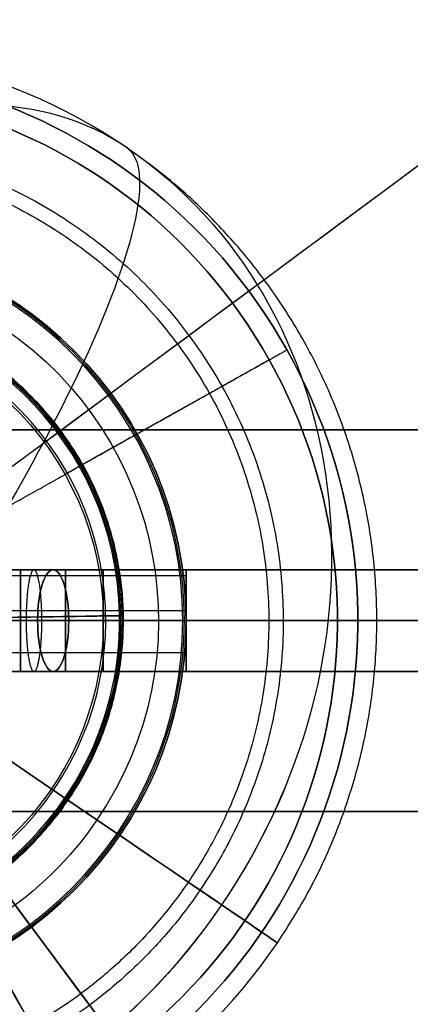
# Model space of a CAD drawing. Header units: millimetres. Extents: x -131 to 131, y -178 to 83.
# Tile 127 of 142: x 9 to 24, y -63 to -24. Entities that reach past the tile are written whole.
import ezdxf

# ---------------------------------------------------------------- set-up
doc = ezdxf.new("R2010")
doc.units = ezdxf.units.MM
for name, color, linetype, true_color in [('IGES level 21', 7, 'Continuous', 0xcad1ee), ('IGES level 25', 7, 'Continuous', 0xcad1ee), ('IGES level 34', 7, 'Continuous', 0xcad1ee), ('IGES level 36', 7, 'Continuous', 0xcad1ee), ('IGES level 4', 7, 'Continuous', 0xcad1ee), ('IGES level 47', 7, 'Continuous', 0xcad1ee), ('IGES level 48', 7, 'Continuous', 0xcad1ee), ('IGES level 51', 7, 'Continuous', 0xcad1ee), ('IGES level 53', 7, 'Continuous', 0xcad1ee), ('IGES level 6', 7, 'Continuous', 0xcad1ee)]:
    doc.layers.add(name, color=color, linetype=linetype, true_color=true_color)

# ---------------------------------------------------------------- blocks, each defined once
blk = doc.blocks.new('DOME S')
at = {"layer": 'IGES level 21', "extrusion": (-0.803402, -0.595438, 0)}
for radius in [115.5, 115.5, 113.3, 113.3]:
    blk.add_circle((5.515, 133.223, 5.083), radius, dxfattribs=at)
at = {"layer": 'IGES level 21', "extrusion": (0, -1, 0)}
for radius in [115.5, 115.5, 113.3, 113.3]:
    blk.add_circle((-0.799, 134.223, 7.457), radius, dxfattribs=at)
at = {"layer": 'IGES level 21', "extrusion": (0, 0, -1)}
for centre, radius, start, end in [((0.799, -7.457, -132.723), 113.299, 53.45616, 233.45616), ((0.799, -7.457, -134.723), 115.499, 0, 180), ((0.799, -7.457, -134.223), 115.5, 90, 270), ((0.799, -7.457, -134.223), 115.5, 90, 270), ((0.799, -7.457, -134.223), 113.3, 90, 270), ((0.799, -7.457, -134.223), 113.3, 90, 270), ((0.799, -7.457, -132.723), 113.299, 233.45616, 53.45616), ((0.799, -7.457, -133.223), 115.5, 143.45616, 323.45616), ((0.799, -7.457, -133.223), 115.5, 143.45616, 323.45616), ((0.799, -7.457, -133.223), 113.3, 143.45616, 323.45616), ((0.799, -7.457, -133.223), 113.3, 143.45616, 323.45616), ((0.799, -7.457, -134.723), 115.499, 180, 360)]:
    blk.add_arc(centre, radius, start, end, dxfattribs=at)
at = {"layer": 'IGES level 21'}
for centre, radius, start, end in [((-0.799, -7.457, 133.223), 115.5, 36.54384, 216.54384), ((-0.799, -7.457, 133.223), 115.5, 36.54384, 216.54384), ((-0.799, -7.457, 132.723), 115.499, 306.54384, 126.54384), ((-0.799, -7.457, 133.223), 113.3, 36.54384, 216.54384), ((-0.799, -7.457, 133.223), 113.3, 36.54384, 216.54384), ((-0.799, -7.457, 134.723), 113.299, 0, 180), ((-0.799, -7.457, 132.723), 115.499, 126.54384, 306.54384), ((-0.799, -7.457, 134.723), 113.299, 180, 0)]:
    blk.add_arc(centre, radius, start, end, dxfattribs=at)
at = {"layer": 'IGES level 21', "extrusion": (0.595438, -0.803402, -1.05637e-17)}
blk.add_arc((-5.083, 133.223, 5.515), 115.5, 0, 180, dxfattribs=at)
blk.add_arc((-5.083, 133.223, 5.515), 115.5, 0, 180, dxfattribs=at)
at = {"layer": 'IGES level 21', "extrusion": (-0.595438, 0.803402, -1.05637e-17)}
blk.add_arc((5.083, 133.223, -5.515), 115.5, 180, 0, dxfattribs=at)
blk.add_arc((5.083, 133.223, -5.515), 115.5, 180, 0, dxfattribs=at)
at = {"layer": 'IGES level 21', "extrusion": (0.595438, -0.803402, -1.01288e-17)}
blk.add_arc((-5.083, 133.223, 5.515), 113.3, 0, 180, dxfattribs=at)
blk.add_arc((-5.083, 133.223, 5.515), 113.3, 0, 180, dxfattribs=at)
at = {"layer": 'IGES level 21', "extrusion": (-0.595438, 0.803402, -1.01288e-17)}
blk.add_arc((5.083, 133.223, -5.515), 113.3, 180, 0, dxfattribs=at)
blk.add_arc((5.083, 133.223, -5.515), 113.3, 180, 0, dxfattribs=at)
at = {"layer": 'IGES level 25', "extrusion": (0, 0, -1)}
for centre, radius, start, end in [((0.799, -7.457, -211.772), 21.75, 60.7216, 240.7216), ((0.799, -7.457, -211.772), 20.95, 60.7216, 240.7216), ((0.799, -7.457, -211.772), 21.75, 240.7216, 60.7216), ((0.799, -7.457, -211.772), 20.95, 240.7216, 60.7216), ((0.799, -7.457, -221.772), 11.75, 60.7216, 240.7216), ((0.799, -7.457, -221.772), 11.75, 60.7216, 240.7216), ((0.799, -7.457, -220.972), 11.75, 60.7216, 240.7216), ((0.799, -7.457, -220.972), 11.75, 60.7216, 240.7216)]:
    blk.add_arc(centre, radius, start, end, dxfattribs=at)
at = {"layer": 'IGES level 25'}
for centre, radius, start, end in [((-0.799, -7.457, 211.772), 21.75, 299.2784, 119.2784), ((-0.799, -7.457, 156.772), 21.75, 299.2784, 119.2784), ((-0.799, -7.457, 184.272), 21.75, 299.2784, 119.2784), ((-0.799, -7.457, 156.772), 20.95, 299.2784, 119.2784), ((-0.799, -7.457, 184.272), 20.95, 299.2784, 119.2784), ((-0.799, -7.457, 211.772), 20.95, 299.2784, 119.2784), ((-0.799, -7.457, 156.772), 21.75, 119.2784, 299.2784), ((-0.799, -7.457, 184.272), 21.75, 119.2784, 299.2784), ((-0.799, -7.457, 211.772), 21.75, 119.2784, 299.2784), ((-0.799, -7.457, 211.772), 20.95, 119.2784, 299.2784), ((-0.799, -7.457, 156.772), 20.95, 119.2784, 299.2784), ((-0.799, -7.457, 184.272), 20.95, 119.2784, 299.2784)]:
    blk.add_arc(centre, radius, start, end, dxfattribs=at)
at = {"layer": 'IGES level 25', "extrusion": (-0.872254, -0.489053, -6.12323e-17)}
for radius in [9.2, 10]:
    blk.add_arc((17.864, 211.772, 4.344), radius, 0, 90, dxfattribs=at)
at = {"layer": 'IGES level 25', "extrusion": (0.872254, 0.489053, -6.12323e-17)}
for radius in [10, 9.2]:
    blk.add_arc((-17.864, 211.772, -4.344), radius, 90, 180, dxfattribs=at)
at = {"layer": 'IGES level 25'}
for points, weights in [([(-10.004, 8.959, 218.843), (22.83, 27.368, 218.843), (41.239, -5.465, 218.843), (8.405, -23.874, 218.843)], [0.816490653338, 0.272163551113, 0.272163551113, 0.816490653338]), ([(-9.727, 8.466, 218.277), (22.119, 26.322, 218.277), (39.975, -5.525, 218.277), (8.129, -23.381, 218.277)], [0.816490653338, 0.272163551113, 0.272163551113, 0.816490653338]), ([(8.405, -23.874, 218.843), (-24.428, -42.283, 218.843), (-42.837, -9.45, 218.843), (-10.004, 8.959, 218.843)], [0.816490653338, 0.272163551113, 0.272163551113, 0.816490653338]), ([(8.129, -23.381, 218.277), (-23.718, -41.236, 218.277), (-41.574, -9.39, 218.277), (-9.727, 8.466, 218.277)], [0.816490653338, 0.272163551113, 0.272163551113, 0.816490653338]), ([(18.172, 3.18, 211.772), (18.172, 3.18, 217.63), (14.559, 1.154, 221.772), (9.45, -1.711, 221.772)], [0.478289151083, 0.384897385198, 0.384897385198, 0.478289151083]), ([(17.474, 2.788, 211.772), (17.474, 2.788, 217.161), (14.15, 0.925, 220.972), (9.45, -1.711, 220.972)], [0.478289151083, 0.384897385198, 0.384897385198, 0.478289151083])]:
    blk.add_rational_spline(points, weights, degree=3, dxfattribs=at)
for points in [[(15.733, 6.676, 156.772), (15.733, 6.676, 211.772)], [(15.124, 6.157, 156.772), (15.124, 6.157, 211.772)], [(3.78, -4.89, 221.772), (9.45, -1.711, 221.772)], [(3.78, -4.89, 220.972), (9.45, -1.711, 220.972)], [(19.826, -11.13, 156.772), (19.826, -11.13, 211.772)], [(20.614, -11.27, 156.772), (20.614, -11.27, 211.772)]]:
    blk.add_open_spline(points, degree=1, dxfattribs=at)
at = {"layer": 'IGES level 34'}
for centre, radius, start, end in [((-0.799, -7.457, 138.723), 117.2, 0, 90), ((-0.799, -7.457, 128.723), 117.2, 0, 90), ((-0.799, -7.457, 134.723), 116, 0, 90), ((-0.799, -7.457, 128.723), 116, 0, 90), ((-0.799, -7.457, 128.723), 116, 0, 90), ((-0.799, -7.457, 134.723), 116, 0, 90), ((-0.799, -7.457, 132.723), 112.2, 0, 90), ((-0.799, -7.457, 128.723), 112.2, 0, 90), ((-0.799, -7.457, 138.723), 112.2, 0, 90), ((-0.799, -7.457, 134.723), 112.2, 0, 90), ((-0.799, -7.457, 128.723), 111, 0, 90), ((-0.799, -7.457, 128.723), 111, 0, 90), ((-0.799, -7.457, 128.723), 111, 270, 359.9), ((-0.799, -7.457, 128.723), 111, 270, 359.9), ((-0.799, -7.457, 134.723), 112.2, 270, 359.9), ((-0.799, -7.457, 128.723), 112.2, 270, 359.9), ((-0.799, -7.457, 132.723), 112.2, 270, 359.9), ((-0.799, -7.457, 138.723), 112.2, 270, 359.9), ((-0.799, -7.457, 128.723), 116, 270, 359.9), ((-0.799, -7.457, 128.723), 116, 270, 359.9), ((-0.799, -7.457, 134.723), 116, 270, 359.9), ((-0.799, -7.457, 134.723), 116, 270, 359.9), ((-0.799, -7.457, 128.723), 117.2, 270, 359.9), ((-0.799, -7.457, 138.723), 117.2, 270, 359.9)]:
    blk.add_arc(centre, radius, start, end, dxfattribs=at)
at = {"layer": 'IGES level 34', "extrusion": (0, 0, -1)}
for centre, radius, start, end in [((0.799, -7.457, -138.723), 117.2, 90, 180), ((0.799, -7.457, -133.723), 117.2, 90, 180), ((0.799, -7.457, -128.723), 117.2, 90, 180), ((0.799, -7.457, -138.723), 116, 90, 180), ((0.799, -7.457, -136.723), 116, 90, 180), ((0.799, -7.457, -132.723), 116, 90, 180), ((0.799, -7.457, -130.723), 116, 90, 180), ((0.799, -7.457, -138.723), 116, 90, 180), ((0.799, -7.457, -132.723), 116, 90, 180), ((0.799, -7.457, -132.723), 112.2, 90, 180), ((0.799, -7.457, -130.723), 112.2, 90, 180), ((0.799, -7.457, -128.723), 112.2, 90, 180), ((0.799, -7.457, -138.723), 112.2, 90, 180), ((0.799, -7.457, -136.723), 112.2, 90, 180), ((0.799, -7.457, -134.723), 112.2, 90, 180), ((0.799, -7.457, -138.723), 111, 90, 180), ((0.799, -7.457, -133.723), 111, 90, 180), ((0.799, -7.457, -138.723), 111, 90, 180), ((0.799, -7.457, -138.723), 111, 180.1, 270), ((0.799, -7.457, -133.723), 111, 180.1, 270), ((0.799, -7.457, -138.723), 111, 180.1, 270), ((0.799, -7.457, -138.723), 112.2, 180.1, 270), ((0.799, -7.457, -136.723), 112.2, 180.1, 270), ((0.799, -7.457, -132.723), 112.2, 180.1, 270), ((0.799, -7.457, -130.723), 112.2, 180.1, 270), ((0.799, -7.457, -128.723), 112.2, 180.1, 270), ((0.799, -7.457, -134.723), 112.2, 180.1, 270), ((0.799, -7.457, -138.723), 116, 180.1, 270), ((0.799, -7.457, -132.723), 116, 180.1, 270), ((0.799, -7.457, -130.723), 116, 180.1, 270), ((0.799, -7.457, -132.723), 116, 180.1, 270), ((0.799, -7.457, -138.723), 116, 180.1, 270), ((0.799, -7.457, -136.723), 116, 180.1, 270), ((0.799, -7.457, -138.723), 117.2, 180.1, 270), ((0.799, -7.457, -133.723), 117.2, 180.1, 270), ((0.799, -7.457, -128.723), 117.2, 180.1, 270)]:
    blk.add_arc(centre, radius, start, end, dxfattribs=at)
at = {"layer": 'IGES level 36', "extrusion": (0.638822, -0.435261, 0.634393)}
blk.add_arc((-6.613, 100.544, 87.092), 22.5, 0, 90, dxfattribs=at)
at = {"layer": 'IGES level 36'}
for centre, radius, start, end in [((-0.799, -7.457, 132.972), 22.5, 55.7315, 145.7315), ((-0.799, -7.457, 154.388), 11.847, 235.7315, 55.7315), ((-0.799, -7.457, 132.972), 22.5, 235.7315, 325.7315)]:
    blk.add_arc(centre, radius, start, end, dxfattribs=at)
at = {"layer": 'IGES level 36', "extrusion": (0.810528, -0.552253, -0.19509)}
blk.add_arc((-6.613, 131.107, -22.471), 22.5, 0, 53.2412, dxfattribs=at)
at = {"layer": 'IGES level 36', "extrusion": (0.389566, -0.26543, -0.881921)}
for start, end in [(0, 90), (90, 140.3115)]:
    blk.add_arc((-6.613, 65.803, -115.603), 22.5, start, end, dxfattribs=at)
at = {"layer": 'IGES level 36', "extrusion": (0.563072, 0.826408, 6.98296e-15)}
blk.add_arc((-3.538, 132.972, -6.613), 22.5, 180, 360, dxfattribs=at)
at = {"layer": 'IGES level 36', "extrusion": (-0.563072, -0.826408, 0)}
for start, end in [(180, 0), (0.0003, 51.7918)]:
    blk.add_arc((3.538, 132.972, 6.613), 22.5, start, end, dxfattribs=at)
at = {"layer": 'IGES level 36', "extrusion": (0, 0, -1)}
for start, end in [(124.2685, 214.2685), (214.2685, 304.2685)]:
    blk.add_arc((0.799, -7.457, -150.652), 13.917, start, end, dxfattribs=at)
at = {"layer": 'IGES level 36', "extrusion": (-0.810528, 0.552253, -0.19509)}
blk.add_arc((6.613, 129.727, -29.412), 22.5, 230.625, 270, dxfattribs=at)
at = {"layer": 'IGES level 36', "extrusion": (-0.389566, 0.26543, -0.881921)}
for start, end in [(255.9375, 270), (270, 0)]:
    blk.add_arc((6.613, 59.562, -118.939), 22.5, start, end, dxfattribs=at)
at = {"layer": 'IGES level 36', "extrusion": (-0.563072, -0.826408, -2.52196e-09)}
blk.add_arc((3.538, 132.972, 6.613), 22.5, 0, 51.7918, dxfattribs=at)
at = {"layer": 'IGES level 36'}
for points, weights, degree in [([(17.795, -20.126, 132.972), (30.464, -1.532, 132.972), (11.87, 11.137, 132.972)], [1, 0.70710678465, 1], 2), ([(-7.861, -17.822, 152.332), (12.868, -31.945, 152.332), (26.992, -11.216, 152.332), (6.263, 2.907, 152.332)], [0.947976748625, 0.315992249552, 0.315992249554, 0.947976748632], 3), ([(10.702, -15.293, 150.652), (9.765, -14.655, 151.615), (9.169, -14.25, 152.917), (8.991, -14.128, 154.388)], [0.489703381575, 0.468750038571, 0.468750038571, 0.489703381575], 3)]:
    blk.add_rational_spline(points, weights, degree=degree, dxfattribs=at)
at = {"layer": 'IGES level 4', "extrusion": (0, 0, -1)}
for centre, radius in [((0.799, -7.457, -1118.448), 42.5), ((0.799, -7.457, -1151.448), 42.5), ((0.799, -7.457, -1134.948), 42.5), ((0.799, -7.457, -1151.448), 41.5), ((0.799, -7.457, -1151.448), 41.5), ((0.799, -7.457, -1134.948), 41.5), ((0.799, -7.457, -1118.448), 41.5)]:
    blk.add_arc(centre, radius, 90, 270, dxfattribs=at)
at = {"layer": 'IGES level 4'}
for centre, radius in [((-0.799, -7.457, 1118.448), 42.5), ((-0.799, -7.457, 1151.448), 42.5), ((-0.799, -7.457, 1118.448), 41.5), ((-0.799, -7.457, 1116.448), 40.5), ((-0.799, -7.457, 1116.448), 40.5), ((-0.799, -7.457, 1117.448), 40.5), ((-0.799, -7.457, 1117.448), 40.5)]:
    blk.add_arc(centre, radius, 270, 90, dxfattribs=at)
for points in [[(-0.799, -49.371, 1117.033), (83.029, -49.371, 1117.033), (83.029, 34.457, 1117.033), (-0.799, 34.457, 1117.033)], [(-0.799, -48.664, 1117.741), (81.615, -48.664, 1117.741), (81.615, 33.75, 1117.741), (-0.799, 33.75, 1117.741)]]:
    blk.add_rational_spline(points, [0.816490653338, 0.272163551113, 0.272163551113, 0.816490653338], degree=3, dxfattribs=at)
for points in [[(4.451, -7.457, 1116.448), (39.701, -7.457, 1116.448)], [(4.451, -7.457, 1117.448), (39.701, -7.457, 1117.448)]]:
    blk.add_open_spline(points, degree=1, dxfattribs=at)
at = {"layer": 'IGES level 47', "extrusion": (1, 0, 0)}
for centre, start, end in [((-7.457, 225.272, 7.701), 0, 180), ((-7.457, 225.272, 7.701), 180, 0), ((-7.457, 225.272, 7.701), 0, 180), ((-7.457, 225.272, 7.701), 180, 0), ((-7.457, 225.272, 14.201), 270, 0), ((-7.457, 225.272, 14.201), 0, 90), ((-7.457, 225.272, 14.201), 90, 180), ((-7.457, 225.272, 14.201), 180, 270)]:
    blk.add_arc(centre, 2, start, end, dxfattribs=at)
at = {"layer": 'IGES level 47', "extrusion": (0.952159, 6.25455e-17, 0.305602)}
blk.add_arc((-7.457, 60.863, 28.965), 2, 270, 90, dxfattribs=at)
at = {"layer": 'IGES level 47', "extrusion": (-0.952159, 5.28555e-17, -0.305602)}
blk.add_arc((7.457, 60.863, -28.965), 2, 90, 270, dxfattribs=at)
at = {"layer": 'IGES level 47', "extrusion": (-1, 0, 0)}
for centre, start, end in [((7.457, 225.272, -10.951), 0, 180), ((7.457, 225.272, -10.951), 180, 360), ((7.457, 225.272, -14.201), 90, 180), ((7.457, 225.272, -14.201), 180, 270), ((7.457, 225.272, -14.201), 0, 90), ((7.457, 225.272, -14.201), 270, 0)]:
    blk.add_arc(centre, 2, start, end, dxfattribs=at)
at = {"layer": 'IGES level 47', "extrusion": (0, 1, 0)}
for centre, radius, start, end in [((-7.452, 71.564, -7.457), 3, 252.2056, 270), ((-7.452, 71.564, -7.457), 7, 252.2056, 270), ((0.799, 97.272, -7.457), 30, 180, 252.2056), ((0.799, 97.272, -7.457), 34, 180, 252.2056), ((-14.201, 208.272, -7.457), 15, 90, 180), ((-14.201, 208.272, -7.457), 19, 90, 180)]:
    blk.add_arc(centre, radius, start, end, dxfattribs=at)
at = {"layer": 'IGES level 47', "extrusion": (0, -1, 0)}
for centre, radius, start, end in [((7.452, 71.564, 7.457), 7, 270, 287.7944), ((7.452, 71.564, 7.457), 3, 270, 287.7944), ((-0.799, 97.272, 7.457), 30, 287.7944, 360), ((-0.799, 97.272, 7.457), 34, 287.7944, 360), ((14.201, 208.272, 7.457), 19, 0, 90), ((14.201, 208.272, 7.457), 15, 360, 90)]:
    blk.add_arc(centre, radius, start, end, dxfattribs=at)
at = {"layer": 'IGES level 47', "extrusion": (-0.952159, 6.25455e-17, -0.305602)}
blk.add_arc((7.457, 60.863, -28.965), 2, 270, 90, dxfattribs=at)
at = {"layer": 'IGES level 47', "extrusion": (0.952159, 5.28555e-17, 0.305602)}
blk.add_arc((-7.457, 60.863, 28.965), 2, 90, 270, dxfattribs=at)
at = {"layer": 'IGES level 47'}
for points, weights in [([(7.452, -5.457, 66.564), (7.972, -5.457, 66.564), (8.485, -5.457, 66.644), (8.98, -5.457, 66.803)], [1, 0.991978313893, 0.991978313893, 0.999999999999]), ([(8.98, -5.457, 66.803), (22.706, -5.457, 71.208), (31.201, -5.457, 82.856), (31.201, -5.457, 97.272)], [1, 0.871973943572, 0.871973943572, 1]), ([(31.201, -5.457, 208.272), (31.201, -5.457, 218.23), (24.159, -5.457, 225.272), (14.201, -5.457, 225.272)], [0.999999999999, 0.804737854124, 0.804737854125, 1]), ([(7.452, -9.457, 66.564), (7.972, -9.457, 66.564), (8.485, -9.457, 66.644), (8.98, -9.457, 66.803)], [1, 0.991978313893, 0.991978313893, 0.999999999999]), ([(8.98, -9.457, 66.803), (22.706, -9.457, 71.208), (31.201, -9.457, 82.856), (31.201, -9.457, 97.272)], [1, 0.871973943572, 0.871973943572, 1]), ([(31.201, -9.457, 208.272), (31.201, -9.457, 218.23), (24.159, -9.457, 225.272), (14.201, -9.457, 225.272)], [1, 0.804737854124, 0.804737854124, 1])]:
    blk.add_rational_spline(points, weights, degree=3, dxfattribs=at)
for points in [[(14.201, -5.457, 225.272), (7.701, -5.457, 225.272)], [(7.701, -5.457, 225.272), (14.201, -5.457, 225.272)], [(7.701, -9.457, 225.272), (7.701, -5.457, 225.272)], [(14.201, -5.693, 226.215), (7.701, -5.693, 226.215)], [(14.201, -5.693, 224.329), (7.701, -5.693, 224.329)], [(14.201, -7.067, 227.233), (7.701, -7.067, 227.233)], [(14.201, -7.067, 223.31), (7.701, -7.067, 223.31)], [(7.701, -7.457, 223.272), (7.701, -7.457, 227.272)], [(14.201, -8.726, 226.818), (7.701, -8.726, 226.818)], [(14.201, -8.726, 223.726), (7.701, -8.726, 223.726)], [(7.701, -9.457, 225.272), (14.201, -9.457, 225.272)], [(14.201, -9.457, 225.272), (7.701, -9.457, 225.272)]]:
    blk.add_open_spline(points, degree=1, dxfattribs=at)
for points in [[(8.535, -7.457, 64.648), (8.535, -6.276, 64.648), (8.405, -5.457, 65.476), (8.225, -5.457, 66.624), (8.046, -5.457, 67.771), (7.916, -6.276, 68.6), (7.916, -7.457, 68.6)], [(7.916, -7.457, 68.6), (7.916, -8.639, 68.6), (8.046, -9.457, 67.771), (8.225, -9.457, 66.624), (8.405, -9.457, 65.476), (8.535, -8.639, 64.648), (8.535, -7.457, 64.648)]]:
    blk.add_rational_spline(points, [0.953642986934, 0.776842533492, 0.790289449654, 0.99398373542, 0.790289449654, 0.776842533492, 0.953642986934], degree=3, knots=[0.0330076, 0.0330076, 0.0330076, 0.0330076, 0.5, 0.5, 0.5, 0.9669924, 0.9669924, 0.9669924, 0.9669924], dxfattribs=at)
at = {"layer": 'IGES level 48', "extrusion": (0, 0, -1)}
for centre, start, end in [((0.799, -7.457, -228.772), 0, 180), ((0.799, -7.457, -221.772), 0, 180), ((0.799, -7.457, -225.272), 9.2069, 170.7931), ((0.799, -7.457, -228.772), 180, 0), ((0.799, -7.457, -221.772), 180, 0), ((0.799, -7.457, -225.272), 189.2069, 350.7931)]:
    blk.add_arc(centre, 12.5, start, end, dxfattribs=at)
at = {"layer": 'IGES level 48'}
for centre, start, end in [((-0.799, -7.457, 221.772), 0, 180), ((-0.799, -7.457, 228.772), 0, 180), ((-0.799, -7.457, 221.772), 180, 0), ((-0.799, -7.457, 228.772), 180, 0)]:
    blk.add_arc(centre, 12.5, start, end, dxfattribs=at)
at = {"layer": 'IGES level 48', "extrusion": (-1, 0, 0)}
for start, end in [(180, 360), (0, 180)]:
    blk.add_arc((7.457, 225.272, -9.464), 2, start, end, dxfattribs=at)
at = {"layer": 'IGES level 48'}
for points in [[(10.225, -1.565, 228.772), (10.225, -1.565, 221.772)], [(7.201, -5.457, 225.272), (11.54, -5.457, 225.272)], [(11.54, -5.457, 225.272), (7.201, -5.457, 225.272)], [(11.576, -5.693, 224.329), (7.201, -5.693, 224.329)], [(11.576, -5.693, 226.215), (7.201, -5.693, 226.215)], [(11.694, -7.067, 223.31), (7.201, -7.067, 223.31)], [(11.694, -7.067, 227.233), (7.201, -7.067, 227.233)], [(3.451, -7.457, 221.772), (11.701, -7.457, 221.772)], [(11.701, -7.457, 228.772), (4.226, -7.457, 228.772)], [(11.701, -7.457, 223.272), (11.701, -7.457, 221.772)], [(11.701, -7.457, 228.772), (11.701, -7.457, 227.272)], [(11.701, -7.457, 227.272), (11.701, -7.457, 228.772)], [(11.701, -7.457, 221.772), (11.701, -7.457, 223.272)], [(11.636, -8.726, 223.726), (7.201, -8.726, 223.726)], [(11.636, -8.726, 226.818), (7.201, -8.726, 226.818)], [(11.54, -9.457, 225.272), (7.201, -9.457, 225.272)], [(7.201, -9.457, 225.272), (11.54, -9.457, 225.272)], [(10.225, -13.35, 228.772), (10.225, -13.35, 221.772)]]:
    blk.add_open_spline(points, degree=1, dxfattribs=at)
for points, knots in [([(11.54, -5.457, 225.272), (11.54, -5.457, 225.148), (11.542, -5.469, 225.021), (11.548, -5.506, 224.828), (11.55, -5.522, 224.763), (11.554, -5.551, 224.667), (11.556, -5.561, 224.635), (11.56, -5.584, 224.57), (11.562, -5.601, 224.527), (11.573, -5.677, 224.343), (11.593, -5.8, 224.101), (11.634, -6.164, 223.736), (11.646, -6.286, 223.645), (11.66, -6.453, 223.541), (11.664, -6.506, 223.512), (11.67, -6.58, 223.475), (11.671, -6.603, 223.463), (11.675, -6.649, 223.442), (11.675, -6.66, 223.438), (11.693, -6.946, 223.319), (11.701, -7.209, 223.272), (11.701, -7.457, 223.272)], [6.141593, 6.141593, 6.141593, 6.141593, 6.266593, 6.266593, 6.329093, 6.329093, 6.360343, 6.360343, 6.391593, 6.391593, 6.641593, 6.641593, 6.766593, 6.766593, 6.829093, 6.829093, 6.860343, 6.860343, 6.891593, 6.891593, 7.141593, 7.141593, 7.141593, 7.141593]), ([(11.701, -7.457, 227.272), (11.701, -7.333, 227.272), (11.699, -7.206, 227.26), (11.693, -7.012, 227.223), (11.69, -6.948, 227.207), (11.686, -6.851, 227.178), (11.684, -6.819, 227.168), (11.681, -6.755, 227.145), (11.678, -6.711, 227.128), (11.667, -6.525, 227.05), (11.648, -6.288, 226.931), (11.606, -5.92, 226.563), (11.595, -5.829, 226.44), (11.58, -5.725, 226.274), (11.576, -5.696, 226.221), (11.571, -5.659, 226.148), (11.569, -5.648, 226.124), (11.566, -5.627, 226.079), (11.565, -5.623, 226.07), (11.548, -5.504, 225.782), (11.54, -5.457, 225.519), (11.54, -5.457, 225.272)], [4.141593, 4.141593, 4.141593, 4.141593, 4.266593, 4.266593, 4.329093, 4.329093, 4.360343, 4.360343, 4.391593, 4.391593, 4.641593, 4.641593, 4.766593, 4.766593, 4.829093, 4.829093, 4.860343, 4.860343, 4.891593, 4.891593, 5.141593, 5.141593, 5.141593, 5.141593]), ([(11.54, -5.457, 225.272), (11.54, -5.457, 225.148), (11.542, -5.469, 225.021), (11.548, -5.506, 224.828), (11.55, -5.522, 224.763), (11.554, -5.551, 224.667), (11.556, -5.561, 224.635), (11.56, -5.584, 224.57), (11.562, -5.601, 224.527), (11.573, -5.677, 224.343), (11.593, -5.8, 224.101), (11.634, -6.164, 223.736), (11.646, -6.286, 223.645), (11.66, -6.453, 223.541), (11.664, -6.506, 223.512), (11.67, -6.58, 223.475), (11.671, -6.603, 223.463), (11.675, -6.649, 223.442), (11.675, -6.66, 223.438), (11.693, -6.946, 223.319), (11.701, -7.209, 223.272), (11.701, -7.457, 223.272)], [5.141593, 5.141593, 5.141593, 5.141593, 5.266593, 5.266593, 5.329093, 5.329093, 5.360343, 5.360343, 5.391593, 5.391593, 5.641593, 5.641593, 5.766593, 5.766593, 5.829093, 5.829093, 5.860343, 5.860343, 5.891593, 5.891593, 6.141593, 6.141593, 6.141593, 6.141593]), ([(11.701, -7.457, 227.272), (11.701, -7.333, 227.272), (11.699, -7.206, 227.26), (11.693, -7.012, 227.223), (11.69, -6.948, 227.207), (11.686, -6.851, 227.178), (11.684, -6.819, 227.168), (11.681, -6.755, 227.145), (11.678, -6.711, 227.128), (11.667, -6.525, 227.05), (11.648, -6.288, 226.931), (11.606, -5.92, 226.563), (11.595, -5.829, 226.44), (11.58, -5.725, 226.274), (11.576, -5.696, 226.221), (11.571, -5.659, 226.148), (11.569, -5.648, 226.124), (11.566, -5.627, 226.079), (11.565, -5.623, 226.07), (11.548, -5.504, 225.782), (11.54, -5.457, 225.519), (11.54, -5.457, 225.272)], [5.141593, 5.141593, 5.141593, 5.141593, 5.266593, 5.266593, 5.329093, 5.329093, 5.360343, 5.360343, 5.391593, 5.391593, 5.641593, 5.641593, 5.766593, 5.766593, 5.829093, 5.829093, 5.860343, 5.860343, 5.891593, 5.891593, 6.141593, 6.141593, 6.141593, 6.141593]), ([(11.701, -7.457, 223.272), (11.701, -7.581, 223.272), (11.699, -7.709, 223.283), (11.693, -7.902, 223.321), (11.69, -7.966, 223.337), (11.686, -8.063, 223.365), (11.684, -8.095, 223.376), (11.681, -8.159, 223.399), (11.678, -8.202, 223.416), (11.667, -8.389, 223.493), (11.648, -8.625, 223.612), (11.607, -8.994, 223.98), (11.595, -9.085, 224.103), (11.581, -9.189, 224.269), (11.576, -9.218, 224.322), (11.571, -9.255, 224.395), (11.569, -9.266, 224.418), (11.566, -9.287, 224.463), (11.565, -9.291, 224.473), (11.548, -9.411, 224.761), (11.54, -9.457, 225.024), (11.54, -9.457, 225.272)], [0, 0, 0, 0, 0.125, 0.125, 0.1875, 0.1875, 0.21875, 0.21875, 0.25, 0.25, 0.5, 0.5, 0.625, 0.625, 0.6875, 0.6875, 0.71875, 0.71875, 0.75, 0.75, 1, 1, 1, 1]), ([(11.701, -7.457, 223.272), (11.701, -7.581, 223.272), (11.699, -7.709, 223.283), (11.693, -7.902, 223.321), (11.69, -7.966, 223.337), (11.686, -8.063, 223.365), (11.684, -8.095, 223.376), (11.681, -8.159, 223.399), (11.678, -8.202, 223.416), (11.667, -8.389, 223.493), (11.648, -8.625, 223.612), (11.607, -8.994, 223.98), (11.595, -9.085, 224.103), (11.581, -9.189, 224.269), (11.576, -9.218, 224.322), (11.571, -9.255, 224.395), (11.569, -9.266, 224.418), (11.566, -9.287, 224.463), (11.565, -9.291, 224.473), (11.548, -9.411, 224.761), (11.54, -9.457, 225.024), (11.54, -9.457, 225.272)], [12.283185, 12.283185, 12.283185, 12.283185, 12.408185, 12.408185, 12.470685, 12.470685, 12.501935, 12.501935, 12.533185, 12.533185, 12.783185, 12.783185, 12.908185, 12.908185, 12.970685, 12.970685, 13.001935, 13.001935, 13.033185, 13.033185, 13.283185, 13.283185, 13.283185, 13.283185]), ([(11.54, -9.457, 225.272), (11.54, -9.457, 225.396), (11.542, -9.446, 225.524), (11.548, -9.408, 225.717), (11.55, -9.392, 225.782), (11.555, -9.363, 225.879), (11.556, -9.353, 225.911), (11.56, -9.33, 225.975), (11.562, -9.312, 226.019), (11.574, -9.237, 226.202), (11.593, -9.114, 226.444), (11.634, -8.75, 226.808), (11.646, -8.628, 226.899), (11.66, -8.462, 227.003), (11.664, -8.409, 227.032), (11.67, -8.335, 227.069), (11.671, -8.311, 227.081), (11.674, -8.266, 227.101), (11.675, -8.255, 227.106), (11.693, -7.968, 227.225), (11.701, -7.705, 227.272), (11.701, -7.457, 227.272)], [13.283185, 13.283185, 13.283185, 13.283185, 13.408185, 13.408185, 13.470685, 13.470685, 13.501935, 13.501935, 13.533185, 13.533185, 13.783185, 13.783185, 13.908185, 13.908185, 13.970685, 13.970685, 14.001935, 14.001935, 14.033185, 14.033185, 14.283185, 14.283185, 14.283185, 14.283185]), ([(11.54, -9.457, 225.272), (11.54, -9.457, 225.396), (11.542, -9.446, 225.524), (11.548, -9.408, 225.717), (11.55, -9.392, 225.782), (11.555, -9.363, 225.879), (11.556, -9.353, 225.911), (11.56, -9.33, 225.975), (11.562, -9.312, 226.019), (11.574, -9.237, 226.202), (11.593, -9.114, 226.444), (11.634, -8.75, 226.808), (11.646, -8.628, 226.899), (11.66, -8.462, 227.003), (11.664, -8.409, 227.032), (11.67, -8.335, 227.069), (11.671, -8.311, 227.081), (11.674, -8.266, 227.101), (11.675, -8.255, 227.106), (11.693, -7.968, 227.225), (11.701, -7.705, 227.272), (11.701, -7.457, 227.272)], [4.141593, 4.141593, 4.141593, 4.141593, 4.266593, 4.266593, 4.329093, 4.329093, 4.360343, 4.360343, 4.391593, 4.391593, 4.641593, 4.641593, 4.766593, 4.766593, 4.829093, 4.829093, 4.860343, 4.860343, 4.891593, 4.891593, 5.141593, 5.141593, 5.141593, 5.141593])]:
    blk.add_open_spline(points, degree=3, knots=knots, dxfattribs=at)
at = {"layer": 'IGES level 51', "extrusion": (0, 0, -1)}
for start, end in [(0, 180), (180, 0)]:
    blk.add_arc((0.799, -7.457, -249.753), 15, start, end, dxfattribs=at)
at = {"layer": 'IGES level 51'}
for centre, radius, start, end in [((-0.799, -7.457, 249.753), 15, 0, 180), ((-0.799, -7.457, 249.257), 14.936, 0, 180), ((-0.799, -7.457, 248.761), 14.871, 0, 180), ((-0.799, -7.457, 248.761), 14.871, 0, 180), ((-0.799, -7.457, 249.753), 15, 180, 0), ((-0.799, -7.457, 249.257), 14.936, 180, 360), ((-0.799, -7.457, 248.761), 14.871, 180, 360), ((-0.799, -7.457, 248.761), 14.871, 180, 0)]:
    blk.add_arc(centre, radius, start, end, dxfattribs=at)
at = {"layer": 'IGES level 51', "extrusion": (0, -1, 0)}
for radius, end in [(115.5, 87.39475), (116.5, 87.41713)]:
    blk.add_arc((-0.799, 134.223, 7.457), radius, 82.60232, end, dxfattribs=at)
at = {"layer": 'IGES level 51', "extrusion": (0, 1, 0)}
for radius, start in [(116.5, 92.58287), (116.5, 92.58287), (115.5, 92.60525), (115.5, 92.60525)]:
    blk.add_arc((0.799, 134.223, -7.457), radius, start, 97.39768, dxfattribs=at)
at = {"layer": 'IGES level 51'}
for points in [[(8.635, 4.038, 248.761), (8.717, 4.138, 249.753)], [(14.201, -7.457, 249.753), (14.072, -7.457, 248.761)], [(14.072, -7.457, 248.761), (14.201, -7.457, 249.753)], [(8.635, -18.953, 248.761), (8.717, -19.052, 249.753)]]:
    blk.add_open_spline(points, degree=1, dxfattribs=at)
at = {"layer": 'IGES level 53', "extrusion": (0, 0, -1)}
for start, end in [(359.105, 179.105), (179.105, 359.105)]:
    blk.add_arc((0.799, -7.457, -246.831), 12.5, start, end, dxfattribs=at)
at = {"layer": 'IGES level 53'}
for centre, radius, start, end in [((-0.799, -7.457, 246.831), 12.5, 0.895, 180.895), ((-0.799, -7.457, 246.334), 12.445, 0.895, 180.895), ((-0.799, -7.457, 245.837), 12.39, 0.895, 180.895), ((-0.799, -7.457, 245.837), 12.39, 0.895, 180.895), ((-0.799, -7.457, 246.831), 12.5, 180.895, 0.895), ((-0.799, -7.457, 246.334), 12.445, 180.895, 0.895), ((-0.799, -7.457, 245.837), 12.39, 180.895, 0.895), ((-0.799, -7.457, 245.837), 12.39, 180.895, 0.895)]:
    blk.add_arc(centre, radius, start, end, dxfattribs=at)
at = {"layer": 'IGES level 53', "extrusion": (-0.015619, 0.999878, 1.92637e-09)}
blk.add_arc((0.916, 134.223, -7.444), 113.3, 92.65587, 96.33414, dxfattribs=at)
at = {"layer": 'IGES level 53', "extrusion": (-0.015619, 0.999878, 0)}
for radius, start in [(113.3, 92.65587), (112.3, 92.67954)]:
    blk.add_arc((0.916, 134.223, -7.444), radius, start, 96.33414, dxfattribs=at)
at = {"layer": 'IGES level 53', "extrusion": (0.015619, -0.999878, -1.98019e-09)}
blk.add_arc((-0.916, 134.223, 7.444), 113.3, 83.66586, 87.34413, dxfattribs=at)
at = {"layer": 'IGES level 53', "extrusion": (0.015619, -0.999878, 1.81487e-09)}
blk.add_arc((-0.916, 134.223, 7.444), 112.3, 83.66586, 87.32046, dxfattribs=at)
at = {"layer": 'IGES level 53', "extrusion": (-0.015619, 0.999878, -1.42998e-09)}
blk.add_arc((0.916, 134.223, -7.444), 112.3, 92.67954, 96.33414, dxfattribs=at)
at = {"layer": 'IGES level 53'}
for points in [[(11.699, -7.262, 246.831), (11.589, -7.264, 245.837)], [(11.589, -7.264, 245.837), (11.699, -7.262, 246.831)]]:
    blk.add_open_spline(points, degree=1, dxfattribs=at)
at = {"layer": 'IGES level 6'}
for points in [[(35.951, 0.043, 1151.448), (-37.549, 0.043, 1151.448)], [(35.951, 0.043, 1149.948), (-37.549, 0.043, 1149.948)], [(-37.549, 0.043, 1151.448), (35.951, 0.043, 1151.448)], [(35.951, 0.043, 1149.948), (-37.549, 0.043, 1149.948)], [(3.201, -7.457, 1151.448), (25.701, -7.457, 1151.448)], [(3.201, -7.457, 1149.948), (25.701, -7.457, 1149.948)], [(-37.549, -14.957, 1151.448), (35.951, -14.957, 1151.448)], [(-37.549, -14.957, 1149.948), (35.951, -14.957, 1149.948)], [(35.951, -14.957, 1149.948), (-37.549, -14.957, 1149.948)], [(-37.549, -14.957, 1151.448), (35.951, -14.957, 1151.448)]]:
    blk.add_open_spline(points, degree=1, dxfattribs=at)

msp = doc.modelspace()

# ---------------------------------------------------------------- block references
at = {"layer": 'IGES level 4'}
msp.add_blockref('DOME S', (0.904, -40.071, 1.214), dxfattribs=at)

doc.saveas('drawing.dxf')
